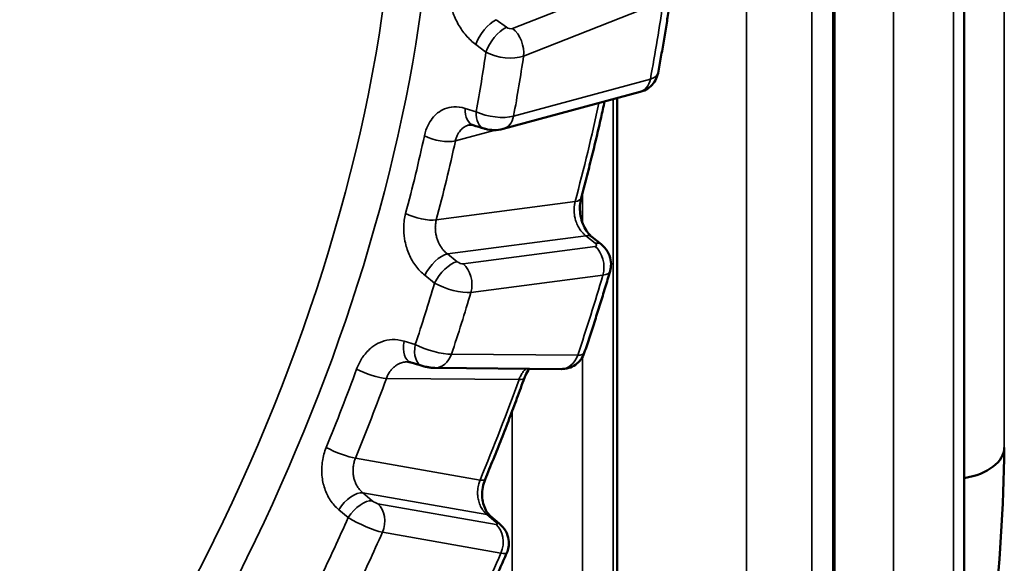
# Model space of a CAD drawing. Header units: millimetres. Extents: x 38 to 2514, y 38 to 1622.
# Tile 221 of 244: x 1796.32 to 1806.92, y 1283.54 to 1289.39. Entities that reach past the tile are written whole.
import ezdxf

# ---------------------------------------------------------------- set-up
doc = ezdxf.new("R2010")
doc.units = ezdxf.units.MM
doc.header["$LTSCALE"] = 7.692307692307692
doc.layers.add('Visible (ISO)', color=7, linetype='Continuous', lineweight=50)
doc.layers.add('Visible Narrow (ISO)', color=7, linetype='Continuous', lineweight=35)

msp = doc.modelspace()

# ---------------------------------------------------------------- linework, layer by layer
at = {"layer": 'Visible (ISO)'}
for p, q in [((1806.490460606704, 1403.307979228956), (1806.490460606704, 1280.996158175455)), ((1805.093275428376, 1399.217553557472), (1805.093275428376, 1276.775404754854)), ((1801.527001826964, 1288.217742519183), (1802.999329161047, 1288.615430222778)), ((1802.753823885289, 1288.549117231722), (1802.753823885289, 1272.696051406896)), ((1801.157919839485, 1288.26092286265), (1801.157933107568, 1288.260926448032)), ((1802.480350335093, 1287.057303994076), (1802.57962990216, 1286.976659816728)), ((1800.790642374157, 1285.646422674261), (1802.149345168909, 1285.634924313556)), ((1801.389058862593, 1284.052875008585), (1801.484539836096, 1283.970945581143))]:
    msp.add_line(p, q, dxfattribs=at)
for centre, major_axis, start_param, end_param in [((1749.423076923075, 1285.039448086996), (57.50000000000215, -1.084202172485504e-14), 6.159793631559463, 6.275677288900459), ((1806.321473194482, 1284.792802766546), (0.599999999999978, -1.224939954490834e-16), 4.997897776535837, 6.27567728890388)]:
    msp.add_ellipse(centre, major_axis=major_axis, ratio=0.5773502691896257, start_param=start_param, end_param=end_param, dxfattribs=at)
for points, knots in [([(1803.193133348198, 1288.819194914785), (1803.203955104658, 1288.87655021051), (1803.214509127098, 1288.933831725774), (1803.235080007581, 1289.04823906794), (1803.245096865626, 1289.105364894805), (1803.264591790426, 1289.219452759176), (1803.274069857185, 1289.276414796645), (1803.292485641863, 1289.390167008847), (1803.301423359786, 1289.446957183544), (1803.318756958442, 1289.56035762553), (1803.327152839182, 1289.616967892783), (1803.335277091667, 1289.673484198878)], [4.472590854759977, 4.472590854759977, 4.472590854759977, 4.472590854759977, 4.484735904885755, 4.484735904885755, 4.496880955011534, 4.496880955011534, 4.509026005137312, 4.509026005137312, 4.521171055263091, 4.521171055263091, 4.533316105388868, 4.533316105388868, 4.533316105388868, 4.533316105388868]), ([(1803.193132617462, 1288.819193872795), (1803.188044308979, 1288.792226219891), (1803.178416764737, 1288.765763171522), (1803.151774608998, 1288.718175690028), (1803.134524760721, 1288.696409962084), (1803.094507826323, 1288.65956338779), (1803.071213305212, 1288.644133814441), (1803.031370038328, 1288.625514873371), (1803.015480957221, 1288.619792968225), (1802.999329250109, 1288.615430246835)], [0, 0, 0, 0, 0.008247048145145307, 0.008247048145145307, 0.01639878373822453, 0.01639878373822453, 0.02463744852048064, 0.02463744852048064, 0.02974217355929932, 0.02974217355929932, 0.02974217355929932, 0.02974217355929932]), ([(1802.365305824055, 1287.474090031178), (1802.384820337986, 1287.546710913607), (1802.403934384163, 1287.619275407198), (1802.441357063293, 1287.76427547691), (1802.459665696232, 1287.836711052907), (1802.495473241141, 1287.981437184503), (1802.512972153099, 1288.053727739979), (1802.547156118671, 1288.198147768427), (1802.563841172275, 1288.270277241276), (1802.592937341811, 1288.399061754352), (1802.605503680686, 1288.45575040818), (1802.617815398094, 1288.512380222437)], [4.360414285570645, 4.360414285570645, 4.360414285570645, 4.360414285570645, 4.375540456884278, 4.375540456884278, 4.390666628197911, 4.390666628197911, 4.405792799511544, 4.405792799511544, 4.420918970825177, 4.420918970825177, 4.432833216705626, 4.432833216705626, 4.432833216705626, 4.432833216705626]), ([(1801.203919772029, 1288.257902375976), (1801.187408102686, 1288.262914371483), (1801.175251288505, 1288.263409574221), (1801.163532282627, 1288.262210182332), (1801.160651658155, 1288.261660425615), (1801.15793317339, 1288.260926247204)], [4.17239032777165e-06, 4.17239032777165e-06, 4.17239032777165e-06, 4.17239032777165e-06, 0.01183319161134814, 0.01183319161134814, 0.01637586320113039, 0.01637586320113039, 0.01637586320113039, 0.01637586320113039]), ([(1801.527001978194, 1288.217742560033), (1801.494279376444, 1288.208903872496), (1801.459801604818, 1288.205405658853), (1801.395169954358, 1288.206837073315), (1801.364570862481, 1288.210820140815), (1801.330693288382, 1288.219487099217), (1801.325696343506, 1288.220882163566), (1801.320737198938, 1288.222390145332)], [0, 0, 0, 0, 0.01033862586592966, 0.01033862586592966, 0.01941423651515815, 0.01941423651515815, 0.0209975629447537, 0.0209975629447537, 0.0209975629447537, 0.0209975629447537]), ([(1802.365307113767, 1287.474094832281), (1802.358779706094, 1287.449787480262), (1802.354289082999, 1287.422428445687), (1802.350832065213, 1287.365462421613), (1802.351909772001, 1287.3350767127), (1802.359910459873, 1287.275041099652), (1802.367017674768, 1287.244646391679), (1802.386292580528, 1287.188116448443), (1802.3987006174, 1287.16126042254), (1802.426411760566, 1287.114758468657), (1802.441989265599, 1287.094483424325), (1802.465234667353, 1287.070373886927), (1802.472882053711, 1287.063370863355), (1802.480355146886, 1287.057300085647)], [0, 0, 0, 0, 0.008893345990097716, 0.008893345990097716, 0.017926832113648, 0.017926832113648, 0.02708473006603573, 0.02708473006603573, 0.03623073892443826, 0.03623073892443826, 0.04524414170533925, 0.04524414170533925, 0.0495965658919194, 0.0495965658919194, 0.0495965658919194, 0.0495965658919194]), ([(1802.5796299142, 1286.976659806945), (1802.606567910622, 1286.954774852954), (1802.630294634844, 1286.928276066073), (1802.664873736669, 1286.871079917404), (1802.676921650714, 1286.840090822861), (1802.688218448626, 1286.780043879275), (1802.688859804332, 1286.750395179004), (1802.682896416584, 1286.709832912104), (1802.680285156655, 1286.697930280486), (1802.676861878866, 1286.686297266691)], [0, 0, 0, 0, 0.01050368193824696, 0.01050368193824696, 0.02023061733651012, 0.02023061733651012, 0.02892032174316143, 0.02892032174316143, 0.03256863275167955, 0.03256863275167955, 0.03256863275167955, 0.03256863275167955]), ([(1802.399719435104, 1285.807509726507), (1802.419443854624, 1285.866141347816), (1802.438920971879, 1285.924770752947), (1802.477377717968, 1286.042016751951), (1802.496357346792, 1286.100633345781), (1802.533816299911, 1286.217845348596), (1802.552295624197, 1286.276440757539), (1802.588751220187, 1286.393602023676), (1802.606727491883, 1286.452167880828), (1802.64217430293, 1286.569261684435), (1802.659644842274, 1286.627789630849), (1802.676861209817, 1286.686294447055)], [4.263170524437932, 4.263170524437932, 4.263170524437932, 4.263170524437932, 4.275307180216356, 4.275307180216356, 4.287443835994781, 4.287443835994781, 4.299580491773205, 4.299580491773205, 4.311717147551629, 4.311717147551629, 4.323853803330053, 4.323853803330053, 4.323853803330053, 4.323853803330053]), ([(1802.399718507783, 1285.807507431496), (1802.391110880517, 1285.781921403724), (1802.378159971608, 1285.757435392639), (1802.345757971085, 1285.714652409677), (1802.325983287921, 1285.695756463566), (1802.282044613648, 1285.665445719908), (1802.257306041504, 1285.653684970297), (1802.204868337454, 1285.638086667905), (1802.176434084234, 1285.634695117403), (1802.149345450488, 1285.634924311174)], [0, 0, 0, 0, 0.008102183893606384, 0.008102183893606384, 0.01611097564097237, 0.01611097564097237, 0.02414048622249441, 0.02414048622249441, 0.03263473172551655, 0.03263473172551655, 0.03263473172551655, 0.03263473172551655]), ([(1800.790642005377, 1285.646422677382), (1800.773417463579, 1285.646568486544), (1800.756384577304, 1285.648013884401), (1800.72701918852, 1285.652001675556), (1800.714839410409, 1285.65408079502), (1800.685589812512, 1285.660015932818), (1800.668517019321, 1285.664273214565), (1800.652401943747, 1285.669230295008)], [0, 0, 0, 0, 0.005398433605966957, 0.005398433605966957, 0.009077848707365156, 0.009077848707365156, 0.01435344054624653, 0.01435344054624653, 0.01435344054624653, 0.01435344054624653]), ([(1801.81046526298, 1285.637792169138), (1801.809254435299, 1285.636357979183), (1801.808047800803, 1285.63489640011), (1801.791898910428, 1285.614882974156), (1801.777489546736, 1285.591568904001), (1801.761891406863, 1285.556886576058), (1801.758359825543, 1285.548180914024), (1801.755113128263, 1285.539212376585)], [0.02668908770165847, 0.02668908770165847, 0.02668908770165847, 0.02668908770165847, 0.0274706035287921, 0.0274706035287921, 0.0371956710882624, 0.0371956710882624, 0.04028855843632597, 0.04028855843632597, 0.04028855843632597, 0.04028855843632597]), ([(1801.331204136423, 1284.446645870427), (1801.361296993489, 1284.51927051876), (1801.391028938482, 1284.591951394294), (1801.449764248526, 1284.737409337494), (1801.478767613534, 1284.810186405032), (1801.536039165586, 1284.955820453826), (1801.564307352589, 1285.028677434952), (1801.620102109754, 1285.174455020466), (1801.647628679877, 1285.247375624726), (1801.701933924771, 1285.393264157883), (1801.728712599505, 1285.466232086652), (1801.755114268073, 1285.539215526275)], [4.150974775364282, 4.150974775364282, 4.150974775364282, 4.150974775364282, 4.166100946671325, 4.166100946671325, 4.181227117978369, 4.181227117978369, 4.196353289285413, 4.196353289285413, 4.211479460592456, 4.211479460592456, 4.226605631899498, 4.226605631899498, 4.226605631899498, 4.226605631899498]), ([(1801.33120463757, 1284.446647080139), (1801.320231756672, 1284.420153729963), (1801.31165048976, 1284.3911157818), (1801.300889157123, 1284.332278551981), (1801.29857731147, 1284.301735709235), (1801.300373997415, 1284.243013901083), (1801.304497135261, 1284.214099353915), (1801.318057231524, 1284.161647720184), (1801.327620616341, 1284.137465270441), (1801.350031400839, 1284.096036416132), (1801.363127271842, 1284.078479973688), (1801.38066977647, 1284.060412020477), (1801.384871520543, 1284.056468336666), (1801.389063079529, 1284.052871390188)], [0, 0, 0, 0, 0.00898342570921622, 0.00898342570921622, 0.01796575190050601, 0.01796575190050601, 0.02693912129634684, 0.02693912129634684, 0.03588012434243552, 0.03588012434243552, 0.04497734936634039, 0.04497734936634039, 0.04780751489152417, 0.04780751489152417, 0.04780751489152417, 0.04780751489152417]), ([(1801.484539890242, 1283.970945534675), (1801.511724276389, 1283.947617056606), (1801.535730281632, 1283.920003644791), (1801.568870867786, 1283.861110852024), (1801.579713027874, 1283.830197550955), (1801.588529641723, 1283.771691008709), (1801.58821788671, 1283.743514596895), (1801.579944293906, 1283.696463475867), (1801.573972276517, 1283.676747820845), (1801.565792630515, 1283.658159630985)], [0, 0, 0, 0, 0.0109437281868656, 0.0109437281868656, 0.0204959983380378, 0.0204959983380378, 0.02875075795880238, 0.02875075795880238, 0.03485145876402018, 0.03485145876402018, 0.03485145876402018, 0.03485145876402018]), ([(1801.165940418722, 1282.791812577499), (1801.193699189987, 1282.849254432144), (1801.221240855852, 1282.906766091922), (1801.275885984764, 1283.021920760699), (1801.302989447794, 1283.079563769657), (1801.356754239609, 1283.194972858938), (1801.383415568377, 1283.252738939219), (1801.436292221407, 1283.368385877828), (1801.462507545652, 1283.426266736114), (1801.51448838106, 1283.54213492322), (1801.540253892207, 1283.600122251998), (1801.565792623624, 1283.658158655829)], [4.053740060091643, 4.053740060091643, 4.053740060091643, 4.053740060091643, 4.065872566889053, 4.065872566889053, 4.078005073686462, 4.078005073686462, 4.090137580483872, 4.090137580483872, 4.102270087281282, 4.102270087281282, 4.114402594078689, 4.114402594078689, 4.114402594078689, 4.114402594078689])]:
    msp.add_open_spline(points, degree=3, knots=knots, dxfattribs=at)
for points in [[(1801.320737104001, 1288.222390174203), (1801.281803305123, 1288.234229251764), (1801.242864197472, 1288.246066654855), (1801.20391977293, 1288.257902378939)], [(1800.532455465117, 1285.706121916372), (1800.520210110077, 1285.709884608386), (1800.508629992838, 1285.71157165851), (1800.497610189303, 1285.711670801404)], [(1800.652401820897, 1285.6692303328), (1800.612424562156, 1285.681527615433), (1800.572442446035, 1285.693824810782), (1800.532455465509, 1285.706121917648)]]:
    msp.add_open_spline(points, degree=3, dxfattribs=at)
at = {"layer": 'Visible Narrow (ISO)'}
for p, q in [((1806.920916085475, 1406.938092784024), (1806.921456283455, 1284.790201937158)), ((1805.728634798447, 1404.191121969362), (1805.728634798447, 1280.161897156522)), ((1806.48536264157, 1403.101449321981), (1806.485898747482, 1280.953522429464)), ((1806.372665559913, 1402.607226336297), (1806.373200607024, 1280.459294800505)), ((1804.144226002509, 1399.989700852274), (1804.144226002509, 1275.960476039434)), ((1805.073457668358, 1398.836228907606), (1805.07398050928, 1276.688261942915)), ((1804.849991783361, 1398.354726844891), (1804.8505125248, 1276.206755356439)), ((1803.131563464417, 1289.889975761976), (1801.627183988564, 1289.299661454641)), ((1803.250109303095, 1289.591246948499), (1801.745729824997, 1289.000932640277)), ((1801.560511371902, 1289.312175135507), (1801.45122553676, 1289.393183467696)), ((1801.341177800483, 1289.045109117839), (1801.231830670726, 1289.125694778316)), ((1801.638587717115, 1288.35703114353), (1803.110915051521, 1288.754718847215)), ((1802.709794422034, 1288.537224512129), (1802.709859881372, 1272.56589256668)), ((1801.117605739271, 1288.439227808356), (1801.234379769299, 1288.403275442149)), ((1801.012226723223, 1288.090589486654), (1801.439887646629, 1288.206104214)), ((1802.300647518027, 1287.436905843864), (1800.806323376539, 1287.23997123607)), ((1802.379382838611, 1287.526727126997), (1802.379384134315, 1287.208617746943)), ((1802.416110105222, 1287.069250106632), (1800.926983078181, 1286.873000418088)), ((1802.416110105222, 1287.069250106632), (1802.515360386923, 1286.98862971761)), ((1802.517135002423, 1286.954359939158), (1801.095728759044, 1286.767035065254)), ((1801.032140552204, 1286.789155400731), (1800.926983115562, 1286.87300038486)), ((1800.788094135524, 1286.559601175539), (1800.682807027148, 1286.643007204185)), ((1802.600542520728, 1286.646291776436), (1801.179136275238, 1286.458966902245)), ((1800.459349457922, 1285.93445718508), (1800.579165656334, 1285.89712026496)), ((1800.969534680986, 1285.794351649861), (1802.328237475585, 1285.78285328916)), ((1802.379390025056, 1285.762376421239), (1802.37944565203, 1272.105345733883)), ((1800.268396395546, 1285.534285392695), (1801.696800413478, 1285.522197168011)), ((1801.623523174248, 1285.183818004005), (1801.623523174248, 1271.914398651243)), ((1801.277023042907, 1284.440283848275), (1799.935237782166, 1284.675618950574)), ((1801.352037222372, 1284.068707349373), (1800.014918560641, 1284.303223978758)), ((1800.115956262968, 1284.217548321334), (1800.014918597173, 1284.303223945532)), ((1801.451429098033, 1283.962106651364), (1800.175118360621, 1284.185958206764)), ((1799.857060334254, 1284.036001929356), (1799.755830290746, 1284.121241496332)), ((1801.352037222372, 1284.068707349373), (1801.447499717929, 1283.986793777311)), ((1801.502437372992, 1283.654477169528), (1800.226126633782, 1283.878328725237))]:
    msp.add_line(p, q, dxfattribs=at)
for centre, major_axis, ratio, start_param, end_param in [((1791.276973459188, 1286.186483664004), (6.4326776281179, 11.14172448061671), 0.5773502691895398, 4.132256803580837, 6.42272176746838), ((1791.474307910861, 1286.07255256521), (6.582312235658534, 11.40089922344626), 0.5773502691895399, 3.128528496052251, 6.297070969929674), ((1792.337633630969, 1285.574111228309), (7.841932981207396, 13.58262635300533), 0.5773502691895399, 5.258159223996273, 5.318536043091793), ((1801.392994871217, 1289.196516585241), (0.1488494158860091, 0.2008577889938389), 0.4413857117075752, 0.6908340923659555, 2.228661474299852), ((1801.502280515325, 1289.115508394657), (0.1488967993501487, 0.2008226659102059), 0.4416146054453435, 0.6909382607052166, 2.226865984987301), ((1801.592961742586, 1289.327842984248), (-0.04816721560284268, 0.01496329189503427), 0.5716758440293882, 1.021305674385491, 2.521313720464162), ((1801.568953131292, 1289.102994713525), (-0.09132035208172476, 0.232724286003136), 0.6613962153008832, 4.020062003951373, 5.416325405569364), ((1792.140299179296, 1285.688042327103), (-6.615242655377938, -11.45793638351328), 0.5773502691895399, 2.119298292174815, 2.174211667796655), ((1801.534701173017, 1289.130976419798), (-0.2958523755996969, 0.05006979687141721), 0.4819502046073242, 0.9420193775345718, 2.442999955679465), ((1792.337633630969, 1285.574111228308), (-6.764877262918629, -11.71711112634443), 0.5773502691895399, 2.119819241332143, 2.173690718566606), ((1802.897272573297, 1288.869188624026), (-0.296055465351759, 0.04889311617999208), 0.4040102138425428, 2.441263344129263, 3.132373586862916), ((1802.934138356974, 1288.856780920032), (0.06519080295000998, -0.2413506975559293), 0.7063931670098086, 0, 0.9538937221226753), ((1791.878014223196, 1285.839472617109), (-7.85124495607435, -13.59875516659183), 0.57735026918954, 2.004219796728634, 2.078954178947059), ((1801.276615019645, 1288.497099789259), (-0.0726952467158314, -0.2391974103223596), 0.592374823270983, 5.130935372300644, 6.2831853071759), ((1801.393469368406, 1288.461576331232), (-0.07273226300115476, -0.2391861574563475), 0.5926222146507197, 5.132926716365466, 6.283185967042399), ((1801.425022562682, 1288.471830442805), (-0.296095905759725, 0.04860481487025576), 0.4066832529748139, 0.9397970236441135, 2.440779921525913), ((1801.461811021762, 1288.459093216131), (0.06519080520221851, -0.2413506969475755), 0.7063931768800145, 0, 0.9538937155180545), ((1791.713568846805, 1285.934415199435), (6.594142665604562, 11.42139012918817), 0.5773502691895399, 5.148558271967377, 5.218697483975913), ((1800.835450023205, 1288.192651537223), (0.2443102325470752, -0.0530331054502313), 0.3959617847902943, 4.102271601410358, 5.603254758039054), ((1791.878014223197, 1285.83947261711), (6.718838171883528, 11.63736908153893), 0.57735026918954, 5.148558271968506, 5.21869748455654), ((1802.123870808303, 1287.538967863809), (0.2414350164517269, -0.06487783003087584), 0.3429123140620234, 5.621286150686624, 6.283185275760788), ((1800.629546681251, 1287.342033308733), (0.2415512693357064, -0.06444365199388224), 0.3449457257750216, 4.119684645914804, 5.62066780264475), ((1802.322740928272, 1286.863244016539), (0.1576094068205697, 0.1940599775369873), 0.4744030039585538, 0, 0.5051655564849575), ((1802.421991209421, 1286.782623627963), (0.1576386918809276, 0.1940361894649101), 0.4746144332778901, 6.283185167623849, 6.788422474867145), ((1802.484110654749, 1286.982814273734), (-0.0458123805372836, 0.02120741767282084), 0.4248317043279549, 2.550669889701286, 4.173301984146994), ((1802.423765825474, 1286.748353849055), (-0.03266466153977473, 0.2478568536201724), 0.7464852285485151, 4.192091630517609, 5.588355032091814), ((1800.833614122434, 1286.666994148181), (0.1558374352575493, 0.1954857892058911), 0.4614911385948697, 0.5009081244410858, 2.038735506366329), ((1800.938771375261, 1286.583149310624), (0.1558726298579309, 0.1954577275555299), 0.4617488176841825, 0.5009912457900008, 2.036918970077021), ((1801.062756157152, 1286.795504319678), (-0.04579049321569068, 0.0212052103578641), 0.4255595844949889, 1.04988973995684, 2.549897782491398), ((1801.00235958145, 1286.561028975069), (-0.03266465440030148, 0.2478568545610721), 0.7464852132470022, 4.192091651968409, 5.588355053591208), ((1792.337633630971, 1285.574111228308), (7.841932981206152, 13.58262635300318), 0.5773502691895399, 5.048719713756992, 5.109096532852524), ((1802.390819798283, 1286.776949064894), (-0.2858104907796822, 0.09140687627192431), 0.3351391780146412, 2.49531367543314, 3.149445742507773), ((1792.140299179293, 1285.688042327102), (-6.615242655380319, -11.4579363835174), 0.5773502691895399, 1.909858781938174, 1.964772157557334), ((1800.969331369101, 1286.589300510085), (-0.2857352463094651, 0.0916245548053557), 0.3323564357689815, 0.9944993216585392, 2.495479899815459), ((1792.337633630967, 1285.574111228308), (-6.764877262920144, -11.71711112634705), 0.5773502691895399, 1.910379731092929, 1.964251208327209), ((1800.605941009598, 1285.9450777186), (-0.07348554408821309, -0.2389558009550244), 0.5608406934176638, 4.926995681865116, 6.283185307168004), ((1800.725904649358, 1285.908180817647), (-0.0735028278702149, -0.2389504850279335), 0.5611105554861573, 4.928935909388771, 6.283186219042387), ((1800.754767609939, 1285.908950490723), (-0.2865664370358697, 0.08898833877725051), 0.2523329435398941, 0.9917890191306, 2.492771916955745), ((1800.792757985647, 1285.896413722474), (-0.002115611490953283, -0.249991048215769), 0.776092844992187, 6.283183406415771, 7.440008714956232), ((1802.151460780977, 1285.884915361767), (-0.002115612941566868, -0.2499910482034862), 0.7760928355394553, 0, 1.156823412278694), ((1802.11334403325, 1285.897119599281), (-0.2865058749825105, 0.08920699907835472), 0.2494640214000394, 2.493051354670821, 3.135935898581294), ((1791.713568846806, 1285.934415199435), (6.594142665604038, 11.42139012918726), 0.5773502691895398, 4.939118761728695, 5.009257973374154), ((1800.091619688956, 1285.636347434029), (0.234947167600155, -0.08543903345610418), 0.2388477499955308, 4.145485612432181, 5.646468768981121), ((1791.878014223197, 1285.83947261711), (6.718838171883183, 11.63736908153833), 0.5773502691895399, 4.93911876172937, 5.009257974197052), ((1801.520023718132, 1285.624259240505), (0.2350905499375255, -0.08504371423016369), 0.2409907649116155, 5.646065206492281, 6.283129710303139), ((1791.878014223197, 1285.83947261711), (-7.851244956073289, -13.59875516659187), 0.57735026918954, 1.794780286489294, 1.870411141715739), ((1799.758461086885, 1284.777681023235), (0.231114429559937, -0.09532114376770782), 0.1835420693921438, 4.154448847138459, 5.655432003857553), ((1801.10024632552, 1284.54234586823), (0.2309578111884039, -0.09569999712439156), 0.1813567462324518, 5.655731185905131, 6.2832141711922), ((1799.889150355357, 1284.097656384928), (0.1616747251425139, 0.1906863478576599), 0.486224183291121, 0.3093896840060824, 1.847217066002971), ((1799.990187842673, 1284.011980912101), (0.1616968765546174, 0.1906675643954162), 0.4864999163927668, 0.3094461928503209, 1.845373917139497), ((1800.143289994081, 1284.214363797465), (-0.04293034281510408, 0.02653020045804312), 0.2657256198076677, 1.054211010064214, 2.554219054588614), ((1800.049349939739, 1283.980390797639), (0.04318815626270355, 0.2462413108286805), 0.7989492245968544, 4.428640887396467, 5.82490428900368), ((1801.226268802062, 1283.863139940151), (0.1627900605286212, 0.1897350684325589), 0.5000363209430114, 0, 0.3122814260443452), ((1792.140299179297, 1285.688042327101), (-6.615242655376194, -11.45793638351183), 0.5773502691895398, 1.700419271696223, 1.755332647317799), ((1800.01744370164, 1284.008608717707), (-0.2717349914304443, 0.127286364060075), 0.1689807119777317, 1.02073254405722, 2.521713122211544), ((1801.3217312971, 1283.781226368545), (0.1628085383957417, 0.1897192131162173), 0.500262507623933, 6.283184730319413, 6.595515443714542), ((1801.419554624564, 1283.990514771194), (-0.04295036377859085, 0.02653765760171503), 0.26527107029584, 2.555023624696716, 4.177651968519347), ((1801.325660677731, 1283.756539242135), (0.0431881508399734, 0.2462413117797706), 0.798949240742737, 4.428640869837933, 5.82490427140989), ((1792.337633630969, 1285.574111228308), (-6.764877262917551, -11.71711112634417), 0.57735026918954, 1.700940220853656, 1.754811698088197), ((1792.337633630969, 1285.574111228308), (7.841932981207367, 13.58262635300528), 0.5773502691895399, 4.839280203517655, 4.899657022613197), ((1801.293885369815, 1283.785083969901), (-0.2718234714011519, 0.1271100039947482), 0.1719094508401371, 2.521690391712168, 3.14554118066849)]:
    msp.add_ellipse(centre, major_axis=major_axis, ratio=ratio, start_param=start_param, end_param=end_param, dxfattribs=at)
for points, knots in [([(1801.23183055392, 1289.125694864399), (1801.193250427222, 1289.154125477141), (1801.158566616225, 1289.186934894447), (1801.127158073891, 1289.223532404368), (1801.095749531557, 1289.260129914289), (1801.067614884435, 1289.300514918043), (1801.043406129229, 1289.343233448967), (1801.019197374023, 1289.385951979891), (1800.99891660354, 1289.431004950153), (1800.983001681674, 1289.478486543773), (1800.97045387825, 1289.515922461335), (1800.960615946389, 1289.554866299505), (1800.954044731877, 1289.59336947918), (1800.95228139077, 1289.603701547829), (1800.950753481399, 1289.61400198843), (1800.949472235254, 1289.624233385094), (1800.943416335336, 1289.672592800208), (1800.942874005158, 1289.719410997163), (1800.948127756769, 1289.765609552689)], [0, 0, 0, 0, 0.2, 0.2, 0.2, 0.4, 0.4, 0.4, 0.6, 0.6, 0.6, 0.757686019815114, 0.757686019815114, 0.757686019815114, 0.8, 0.8, 0.8, 1, 1, 1, 1]), ([(1800.678258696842, 1288.143753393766), (1800.687349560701, 1288.185606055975), (1800.700125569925, 1288.223178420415), (1800.71699428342, 1288.257488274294), (1800.71973556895, 1288.263063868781), (1800.722584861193, 1288.26855328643), (1800.725543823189, 1288.273960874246), (1800.740305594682, 1288.300938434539), (1800.75779421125, 1288.325877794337), (1800.776795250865, 1288.347541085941), (1800.785040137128, 1288.356941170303), (1800.793570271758, 1288.365724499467), (1800.802288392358, 1288.373790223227), (1800.826551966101, 1288.396238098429), (1800.852274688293, 1288.413130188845), (1800.878866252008, 1288.425831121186), (1800.883848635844, 1288.428210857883), (1800.888861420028, 1288.430443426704), (1800.893900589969, 1288.432537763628), (1800.925834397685, 1288.44580982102), (1800.95883104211, 1288.453531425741), (1800.995799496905, 1288.455263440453), (1801.0327679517, 1288.456995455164), (1801.073704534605, 1288.45273657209), (1801.117605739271, 1288.439227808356)], [0, 0, 0, 0, 0.172041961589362, 0.172041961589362, 0.172041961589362, 0.2, 0.2, 0.2, 0.339478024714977, 0.339478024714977, 0.339478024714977, 0.4, 0.4, 0.4, 0.568439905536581, 0.568439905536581, 0.568439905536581, 0.6, 0.6, 0.6, 0.8, 0.8, 0.8, 1, 1, 1, 1]), ([(1801.012226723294, 1288.090589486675), (1801.015243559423, 1288.103795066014), (1801.019048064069, 1288.116497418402), (1801.028146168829, 1288.140796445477), (1801.033440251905, 1288.15239452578), (1801.044091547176, 1288.171738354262), (1801.049144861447, 1288.179747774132), (1801.059993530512, 1288.194818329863), (1801.06579192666, 1288.201874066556), (1801.075527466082, 1288.212296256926), (1801.07930958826, 1288.216030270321), (1801.0905149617, 1288.226251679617), (1801.098105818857, 1288.232140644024), (1801.114057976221, 1288.242737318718), (1801.122439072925, 1288.247360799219), (1801.132361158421, 1288.251868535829), (1801.133752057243, 1288.252478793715), (1801.141614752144, 1288.255808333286), (1801.148158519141, 1288.258126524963), (1801.155872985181, 1288.260359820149), (1801.156894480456, 1288.260645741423), (1801.157919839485, 1288.26092286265)], [0, 0, 0, 0, 0.1, 0.1, 0.2, 0.2, 0.276379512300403, 0.276379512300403, 0.35313398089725, 0.35313398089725, 0.4, 0.4, 0.489782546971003, 0.489782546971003, 0.584595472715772, 0.584595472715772, 0.6, 0.6, 0.671422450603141, 0.671422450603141, 0.6822795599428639, 0.6822795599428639, 0.6822795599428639, 0.6822795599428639]), ([(1802.30064751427, 1287.436905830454), (1802.297199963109, 1287.423601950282), (1802.294567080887, 1287.409966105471), (1802.291378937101, 1287.385886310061), (1802.290459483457, 1287.375548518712), (1802.289456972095, 1287.353824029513), (1802.289452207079, 1287.34241579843), (1802.290450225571, 1287.319712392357), (1802.291455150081, 1287.308418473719), (1802.293170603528, 1287.295423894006), (1802.293442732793, 1287.293477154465), (1802.295895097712, 1287.276849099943), (1802.298847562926, 1287.262662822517), (1802.304644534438, 1287.24068278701), (1802.307104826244, 1287.232505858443), (1802.313075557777, 1287.21477074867), (1802.316692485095, 1287.205354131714), (1802.324616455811, 1287.186921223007), (1802.328939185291, 1287.177920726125), (1802.333963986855, 1287.168481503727), (1802.334337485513, 1287.167785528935), (1802.338888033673, 1287.159374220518), (1802.343321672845, 1287.151864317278), (1802.352694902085, 1287.137318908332), (1802.357615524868, 1287.13027537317), (1802.364828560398, 1287.120817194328), (1802.366778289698, 1287.118336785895), (1802.375867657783, 1287.107134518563), (1802.383636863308, 1287.098528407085), (1802.399573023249, 1287.082927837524), (1802.407604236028, 1287.075860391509), (1802.416110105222, 1287.069250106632)], [3.21628622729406e-08, 3.21628622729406e-08, 3.21628622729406e-08, 3.21628622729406e-08, 0.0959981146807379, 0.0959981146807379, 0.1666666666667, 0.1666666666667, 0.243129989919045, 0.243129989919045, 0.319764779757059, 0.319764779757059, 0.3333333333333, 0.3333333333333, 0.436192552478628, 0.436192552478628, 0.5, 0.5, 0.579076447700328, 0.579076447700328, 0.660193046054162, 0.660193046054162, 0.6666666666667, 0.6666666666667, 0.738614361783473, 0.738614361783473, 0.808392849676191, 0.808392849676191, 0.8333333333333, 0.8333333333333, 0.921459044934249, 0.921459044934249, 1, 1, 1, 1]), ([(1800.682806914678, 1286.643007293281), (1800.645660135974, 1286.672434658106), (1800.613361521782, 1286.706419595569), (1800.585163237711, 1286.744360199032), (1800.55696495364, 1286.782300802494), (1800.532865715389, 1286.824196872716), (1800.513358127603, 1286.868558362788), (1800.493850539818, 1286.91291985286), (1800.478936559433, 1286.959747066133), (1800.469118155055, 1287.00916512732), (1800.461377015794, 1287.048127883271), (1800.456799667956, 1287.088700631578), (1800.455692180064, 1287.128865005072), (1800.455394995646, 1287.139642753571), (1800.455347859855, 1287.150391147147), (1800.455557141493, 1287.161071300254), (1800.45654633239, 1287.211552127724), (1800.463266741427, 1287.260508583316), (1800.476176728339, 1287.308921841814)], [0, 0, 0, 0, 0.2, 0.2, 0.2, 0.4, 0.4, 0.4, 0.6, 0.6, 0.6, 0.757686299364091, 0.757686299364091, 0.757686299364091, 0.8, 0.8, 0.8, 1, 1, 1, 1]), ([(1800.926983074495, 1286.873000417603), (1800.913195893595, 1286.883370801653), (1800.900261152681, 1286.895142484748), (1800.882323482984, 1286.914508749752), (1800.876546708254, 1286.92131240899), (1800.861976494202, 1286.940008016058), (1800.853689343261, 1286.952305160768), (1800.840257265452, 1286.975289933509), (1800.834817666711, 1286.985780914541), (1800.824300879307, 1287.008771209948), (1800.819367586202, 1287.021342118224), (1800.810808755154, 1287.047184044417), (1800.80718276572, 1287.060456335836), (1800.80133882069, 1287.087686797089), (1800.799126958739, 1287.101647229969), (1800.796266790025, 1287.129795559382), (1800.795618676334, 1287.143982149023), (1800.795964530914, 1287.174013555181), (1800.797188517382, 1287.189828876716), (1800.801138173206, 1287.217084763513), (1800.803432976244, 1287.228663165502), (1800.806323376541, 1287.239971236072)], [0, 0, 0, 0, 0.132591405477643, 0.132591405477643, 0.2, 0.2, 0.311617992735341, 0.311617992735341, 0.4, 0.4, 0.5, 0.5, 0.6, 0.6, 0.7, 0.7, 0.8, 0.8, 0.913660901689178, 0.913660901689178, 1, 1, 1, 1]), ([(1799.948233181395, 1285.634891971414), (1799.963678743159, 1285.677348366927), (1799.98247746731, 1285.715487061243), (1800.005213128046, 1285.750330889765), (1800.008978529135, 1285.756101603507), (1800.012851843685, 1285.761781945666), (1800.016835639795, 1285.767376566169), (1800.044873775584, 1285.806751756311), (1800.078373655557, 1285.841880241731), (1800.112953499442, 1285.86898863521), (1800.141958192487, 1285.891726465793), (1800.171732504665, 1285.90882232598), (1800.201840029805, 1285.921664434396), (1800.207627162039, 1285.92413288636), (1800.213426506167, 1285.926444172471), (1800.219234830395, 1285.928608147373), (1800.255260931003, 1285.942030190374), (1800.291635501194, 1285.949784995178), (1800.331406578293, 1285.951396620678), (1800.371177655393, 1285.953008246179), (1800.414341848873, 1285.948476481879), (1800.459349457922, 1285.93445718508)], [0, 0, 0, 0, 0.1715830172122, 0.1715830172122, 0.1715830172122, 0.2, 0.2, 0.2, 0.4, 0.4, 0.4, 0.567754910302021, 0.567754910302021, 0.567754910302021, 0.6, 0.6, 0.6, 0.8, 0.8, 0.8, 1, 1, 1, 1]), ([(1800.268396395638, 1285.534285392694), (1800.273412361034, 1285.547671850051), (1800.279202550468, 1285.560544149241), (1800.29222667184, 1285.585160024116), (1800.299461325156, 1285.596905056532), (1800.31344714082, 1285.616440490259), (1800.319904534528, 1285.624504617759), (1800.333478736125, 1285.639673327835), (1800.340598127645, 1285.646772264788), (1800.352452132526, 1285.657336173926), (1800.357075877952, 1285.661164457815), (1800.370468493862, 1285.671476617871), (1800.379328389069, 1285.677361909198), (1800.397695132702, 1285.687926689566), (1800.407210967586, 1285.692520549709), (1800.418435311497, 1285.69701858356), (1800.420088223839, 1285.69765763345), (1800.429002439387, 1285.700980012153), (1800.43628255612, 1285.703254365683), (1800.450935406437, 1285.706989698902), (1800.458305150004, 1285.708463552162), (1800.472157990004, 1285.710451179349), (1800.478580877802, 1285.711084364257), (1800.489246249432, 1285.711618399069), (1800.493368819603, 1285.711706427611), (1800.497550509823, 1285.711670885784)], [0, 0, 0, 0, 0.1, 0.1, 0.2, 0.2, 0.275986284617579, 0.275986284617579, 0.352357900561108, 0.352357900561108, 0.4, 0.4, 0.48935751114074, 0.48935751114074, 0.58372414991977, 0.58372414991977, 0.6, 0.6, 0.671408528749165, 0.671408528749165, 0.741635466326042, 0.741635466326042, 0.8, 0.8, 0.8357890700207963, 0.8357890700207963, 0.8357890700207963, 0.8357890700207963]), ([(1801.771947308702, 1285.638118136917), (1801.768338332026, 1285.634735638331), (1801.764790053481, 1285.631215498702), (1801.752865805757, 1285.61868980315), (1801.744842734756, 1285.609038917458), (1801.736590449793, 1285.597648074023), (1801.73580397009, 1285.596546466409), (1801.726203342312, 1285.582900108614), (1801.718206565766, 1285.569454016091), (1801.705822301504, 1285.544636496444), (1801.7010343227, 1285.533602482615), (1801.696800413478, 1285.522197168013)], [0.6553888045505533, 0.6553888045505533, 0.6553888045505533, 0.6553888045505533, 0.694597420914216, 0.694597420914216, 0.78987366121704, 0.78987366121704, 0.8, 0.8, 0.914515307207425, 0.914515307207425, 1, 1, 1, 1]), ([(1799.755830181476, 1284.121241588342), (1799.720144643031, 1284.151293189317), (1799.69015194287, 1284.185811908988), (1799.664998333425, 1284.224236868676), (1799.639844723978, 1284.262661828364), (1799.619529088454, 1284.304993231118), (1799.604414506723, 1284.349762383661), (1799.589299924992, 1284.394531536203), (1799.579388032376, 1284.441738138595), (1799.57525464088, 1284.491464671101), (1799.572004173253, 1284.530569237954), (1799.572323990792, 1284.571232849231), (1799.576274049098, 1284.611445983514), (1799.577347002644, 1284.622369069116), (1799.578687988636, 1284.633258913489), (1799.580298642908, 1284.644075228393), (1799.587838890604, 1284.69471160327), (1799.601291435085, 1284.743735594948), (1799.621257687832, 1284.792161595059)], [0, 0, 0, 0, 0.2, 0.2, 0.2, 0.4, 0.4, 0.4, 0.6, 0.6, 0.6, 0.757278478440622, 0.757278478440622, 0.757278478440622, 0.8, 0.8, 0.8, 1, 1, 1, 1]), ([(1800.014918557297, 1284.303223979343), (1800.001645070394, 1284.314073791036), (1799.989453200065, 1284.32631702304), (1799.973042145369, 1284.346250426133), (1799.967887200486, 1284.353151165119), (1799.954975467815, 1284.372205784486), (1799.947808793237, 1284.384757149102), (1799.936572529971, 1284.408188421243), (1799.932169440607, 1284.418878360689), (1799.924011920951, 1284.442266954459), (1799.920417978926, 1284.455034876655), (1799.914710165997, 1284.481249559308), (1799.912595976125, 1284.49469754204), (1799.909955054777, 1284.522251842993), (1799.909435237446, 1284.536360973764), (1799.910088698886, 1284.564776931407), (1799.911262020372, 1284.579082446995), (1799.915575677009, 1284.609355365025), (1799.918959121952, 1284.625288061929), (1799.9267387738, 1284.652681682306), (1799.930691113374, 1284.664289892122), (1799.935237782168, 1284.675618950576)], [0, 0, 0, 0, 0.133398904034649, 0.133398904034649, 0.2, 0.2, 0.311533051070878, 0.311533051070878, 0.4, 0.4, 0.5, 0.5, 0.6, 0.6, 0.7, 0.7, 0.8, 0.8, 0.913803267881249, 0.913803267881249, 1, 1, 1, 1]), ([(1801.277023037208, 1284.440283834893), (1801.271614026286, 1284.42692265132), (1801.267033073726, 1284.413223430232), (1801.26050517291, 1284.389023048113), (1801.258182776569, 1284.378630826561), (1801.25429553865, 1284.356785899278), (1801.252811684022, 1284.345311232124), (1801.2509339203, 1284.322467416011), (1801.250542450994, 1284.311099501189), (1801.250688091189, 1284.298014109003), (1801.250726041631, 1284.296053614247), (1801.251186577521, 1284.279306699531), (1801.252496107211, 1284.265009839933), (1801.255825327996, 1284.242841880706), (1801.257386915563, 1284.234590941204), (1801.261448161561, 1284.216685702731), (1801.264079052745, 1284.207171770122), (1801.270124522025, 1284.188533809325), (1801.273557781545, 1284.179425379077), (1801.277679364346, 1284.169863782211), (1801.277986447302, 1284.169158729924), (1801.281736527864, 1284.160637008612), (1801.285477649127, 1284.153021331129), (1801.293555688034, 1284.138254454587), (1801.297871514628, 1284.131095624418), (1801.304307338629, 1284.121468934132), (1801.306056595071, 1284.118943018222), (1801.31425683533, 1284.107528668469), (1801.321388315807, 1284.098741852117), (1801.336274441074, 1284.082770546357), (1801.343876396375, 1284.075516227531), (1801.352037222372, 1284.068707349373)], [3.21593999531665e-08, 3.21593999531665e-08, 3.21593999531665e-08, 3.21593999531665e-08, 0.0959981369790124, 0.0959981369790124, 0.1666666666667, 0.1666666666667, 0.243130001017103, 0.243130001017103, 0.319764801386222, 0.319764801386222, 0.3333333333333, 0.3333333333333, 0.436192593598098, 0.436192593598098, 0.5, 0.5, 0.579076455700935, 0.579076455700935, 0.66019306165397, 0.66019306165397, 0.6666666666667, 0.6666666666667, 0.738614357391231, 0.738614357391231, 0.808392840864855, 0.808392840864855, 0.8333333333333, 0.8333333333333, 0.921459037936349, 0.921459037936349, 1, 1, 1, 1])]:
    msp.add_open_spline(points, degree=3, knots=knots, dxfattribs=at)

doc.saveas('drawing.dxf')
